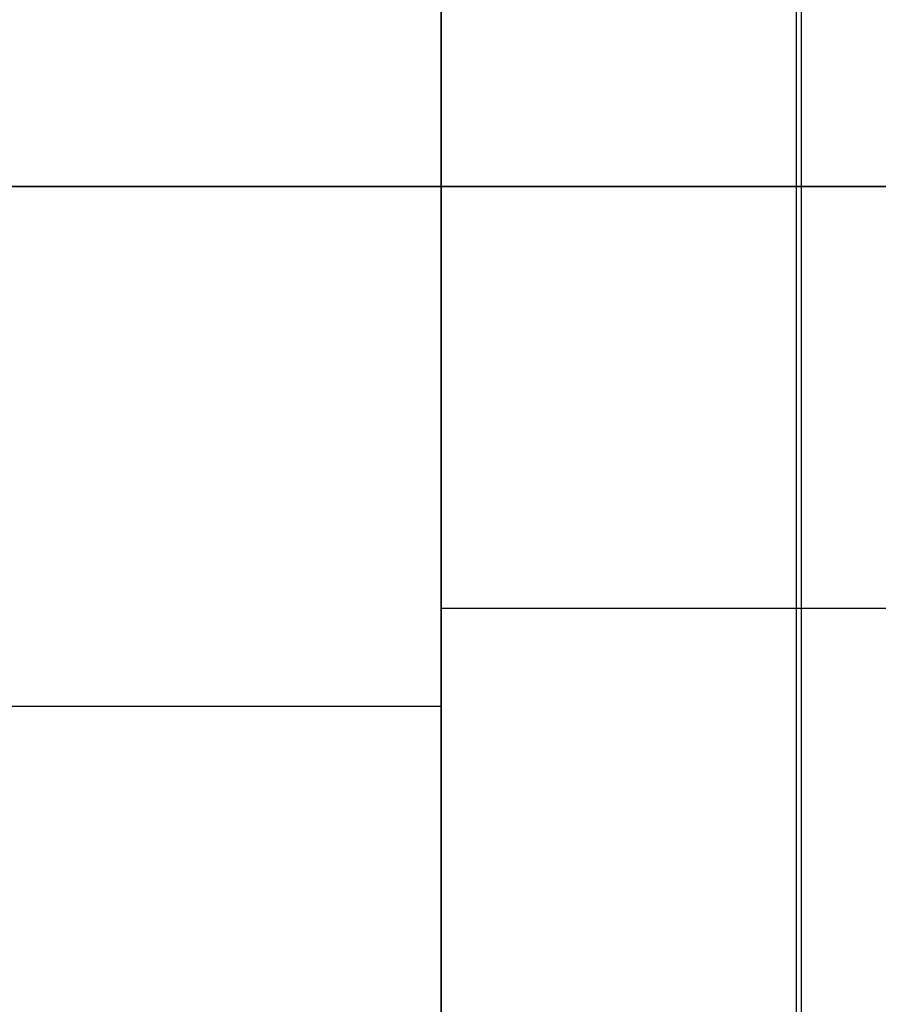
# Model space of a CAD drawing. Header units: millimetres. Extents: x 0 to 284, y -110 to 65.
# Tile 8 of 256: x 74.2 to 75.82, y -51.83 to -49.97. Entities that reach past the tile are written whole.
import ezdxf

# ---------------------------------------------------------------- set-up
doc = ezdxf.new("R2010")
doc.units = ezdxf.units.MM
doc.layers.add('Layer 01', color=18, linetype='Continuous', true_color=0x000000)

# ---------------------------------------------------------------- blocks, each defined once
blk = doc.blocks.new('Block 01')
at = {"layer": 'Layer 01'}
for p, q in [((75.6703, -56.2194, -2.9067), (75.6703, -44.3188, -2.9067)), ((75.6703, -56.2194, 2.9067), (75.6703, -44.3188, 2.9067)), ((77.3756, -50.2841, -2.8472), (73.9651, -50.2841, -2.9663)), ((73.9651, -50.2841, 2.9663), (77.3756, -50.2841, 2.8472)), ((63.4998, -51.2652, 55.7827), (75, -51.2652, 55.9834)), ((63.4998, -51.2652, -46.7478), (75, -51.2652, -46.5471)), ((63.4998, -51.2652, -55.7827), (75, -51.2652, -55.9834)), ((63.4998, -51.2652, 46.7478), (75, -51.2652, 46.5471))]:
    blk.add_line(p, q, dxfattribs=at)
at = {"layer": 'Layer 01', "extrusion": (1, 6.42824e-54, 6.42824e-54)}
blk.add_arc((-51.0805, -50.9892, 75), 8.5, 360, 90, dxfattribs=at)
at = {"layer": 'Layer 01', "extrusion": (1, 9.8444e-26, -9.8444e-26)}
blk.add_arc((-51.0805, 50.9892, 75), 8.5, 270, 0, dxfattribs=at)
at = {"layer": 'Layer 01', "extrusion": (1, 2.44929e-16, -2.46519e-31)}
blk.add_arc((0, 0, 75.6791), 57.3548, 138.974859, 176.025141, dxfattribs=at)
at = {"layer": 'Layer 01', "extrusion": (-1, 0, 2.46519e-31)}
for centre, start, end in [((51.2652, 51.2652, -75), 0, 180), ((51.2652, -51.2652, -75), 0, 180), ((51.2652, -51.2652, -75), 180, 0), ((51.2652, 51.2652, -75), 180, 0)]:
    blk.add_arc(centre, 4.7182, start, end, dxfattribs=at)
at = {"layer": 'Layer 01'}
for points in [[(75, -55, 65), (75, 0, 65), (75, 55, 65)], [(75, -0.0274, -65), (75, -27.5137, -65), (75, -55, -65)], [(75, -51.0805, -42.4892), (75, -56.0415, -42.4892), (75, -61.0024, -42.4892)], [(75, -61.0024, 42.4892), (75, -56.0415, 42.4892), (75, -51.0805, 42.4892)], [(78, -51.0805, 42.3844), (76.5, -51.0805, 42.4368), (75, -51.0805, 42.4892)], [(78, -51.0805, -42.3844), (76.5, -51.0805, -42.4368), (75, -51.0805, -42.4892)]]:
    blk.add_open_spline(points, degree=2, dxfattribs=at)

msp = doc.modelspace()

# ---------------------------------------------------------------- block references
at = {"layer": 'Layer 01'}
msp.add_blockref('Block 01', (0, 0), dxfattribs=at)

doc.saveas('drawing.dxf')
